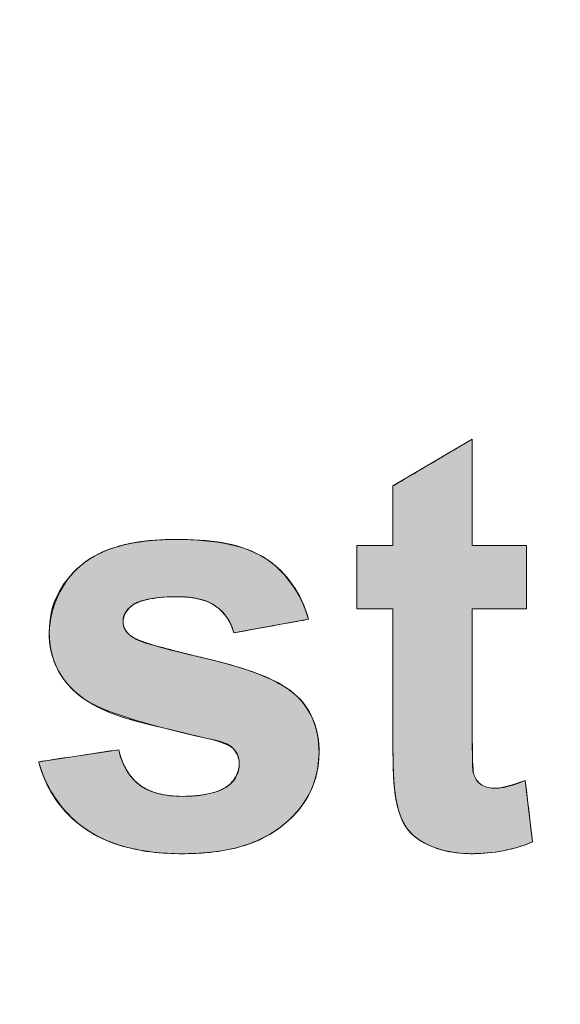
# Model space of a CAD drawing. Header units: millimetres. Extents: x 0 to 420, y 0 to 297.
# Tile 28 of 105: x 328.28 to 330.24, y 164.84 to 168.41. Entities that reach past the tile are written whole.
import ezdxf

# ---------------------------------------------------------------- set-up
doc = ezdxf.new("R2010")
doc.units = ezdxf.units.MM
doc.layers.get('0').update_dxf_attribs({"linetype": 'CONTINUOUS', "lineweight": 13})

msp = doc.modelspace()

# ---------------------------------------------------------------- hatches: boundary and pattern name
at = {"ltscale": 5}
h = msp.add_hatch(color=18, dxfattribs=at)
edge = h.paths.add_edge_path()
edge.add_spline(control_points=[(342.445, 127.2146), (342.3024, 130.4491), (340.9165, 139.5686), (330.1599, 144.4306)], knot_values=[2.186625, 2.186625, 2.186625, 2.186625, 3, 3, 3, 3], degree=3, periodic=0)
edge.add_spline(control_points=[(330.1599, 144.4306), (315.6977, 150.9673), (313.2829, 163.0902), (312.945, 168.4093)], knot_values=[3, 3, 3, 3, 3.765835, 3.765835, 3.765835, 3.765835], degree=3, periodic=0)
edge.add_line((312.945, 168.4093), (312.945, 91.05))
edge.add_arc((313.945, 91.05), 1, 180, 270)
edge.add_line((313.945, 90.05), (341.445, 90.05))
edge.add_arc((341.445, 91.05), 1, 270, 360)
edge.add_line((342.445, 91.05), (342.445, 127.2146))
h.paths.add_polyline_path([(338.7213, 120.9234), (338.7213, 118.55), (339.465, 118.55, -0.414214), (339.965, 118.05), (339.965, 108.55, -0.414214), (339.465, 108.05), (317.425, 108.05, -0.414214), (316.925, 108.55), (316.925, 118.05, -0.414214), (317.425, 118.55), (318.0813, 118.55), (318.0813, 120.9234)], flags=16)
h = msp.add_hatch(color=7)
edge = h.paths.add_edge_path()
edge.add_spline(control_points=[(329.9159, 166.504), (329.9159, 166.504), (330.1123, 166.504), (330.1123, 166.504)], knot_values=[20, 20, 20, 20, 21, 21, 21, 21], degree=3, periodic=0)
edge.add_spline(control_points=[(330.1123, 166.504), (330.1123, 166.504), (330.1123, 166.2749), (330.1123, 166.2749)], knot_values=[0, 0, 0, 0, 1, 1, 1, 1], degree=3, periodic=0)
edge.add_spline(control_points=[(330.1123, 166.2749), (330.1123, 166.2749), (329.9159, 166.2749), (329.9159, 166.2749)], knot_values=[1, 1, 1, 1, 2, 2, 2, 2], degree=3, periodic=0)
edge.add_spline(control_points=[(329.9159, 166.2749), (329.9159, 166.2749), (329.9159, 165.8324), (329.9159, 165.8324)], knot_values=[2, 2, 2, 2, 3, 3, 3, 3], degree=3, periodic=0)
edge.add_spline(control_points=[(329.9159, 165.8324), (329.9159, 165.7423), (329.9176, 165.6905), (329.9213, 165.6756)], knot_values=[3, 3, 3, 3, 4, 4, 4, 4], degree=3, periodic=0)
edge.add_spline(control_points=[(329.9213, 165.6756), (329.9246, 165.6609), (329.934, 165.6491), (329.9462, 165.6387)], knot_values=[4, 4, 4, 4, 5, 5, 5, 5], degree=3, periodic=0)
edge.add_spline(control_points=[(329.9462, 165.6387), (329.9596, 165.6292), (329.9759, 165.6244), (329.9944, 165.6244), (330.0211, 165.6244), (330.0583, 165.634), (330.1083, 165.652)], knot_values=[5, 5, 5, 5, 6, 6, 6, 7, 7, 7, 7], degree=3, periodic=0)
edge.add_spline(control_points=[(330.1083, 165.652), (330.1083, 165.652), (330.1344, 165.4295), (330.1344, 165.4295)], knot_values=[7, 7, 7, 7, 8, 8, 8, 8], degree=3, periodic=0)
edge.add_spline(control_points=[(330.1344, 165.4295), (330.0675, 165.4012), (329.9922, 165.387), (329.9091, 165.387), (329.8573, 165.387), (329.8106, 165.3959), (329.7691, 165.413)], knot_values=[8, 8, 8, 8, 9, 9, 9, 10, 10, 10, 10], degree=3, periodic=0)
edge.add_spline(control_points=[(329.7691, 165.413), (329.728, 165.4308), (329.6978, 165.4534), (329.678, 165.481)], knot_values=[10, 10, 10, 10, 11, 11, 11, 11], degree=3, periodic=0)
edge.add_spline(control_points=[(329.678, 165.481), (329.6587, 165.5091), (329.6458, 165.5463), (329.638, 165.5938)], knot_values=[11, 11, 11, 11, 12, 12, 12, 12], degree=3, periodic=0)
edge.add_spline(control_points=[(329.638, 165.5938), (329.6315, 165.6275), (329.6287, 165.6953), (329.6287, 165.7975)], knot_values=[12, 12, 12, 12, 13, 13, 13, 13], degree=3, periodic=0)
edge.add_spline(control_points=[(329.6287, 165.7975), (329.6287, 165.7975), (329.6287, 166.2749), (329.6287, 166.2749)], knot_values=[13, 13, 13, 13, 14, 14, 14, 14], degree=3, periodic=0)
edge.add_spline(control_points=[(329.6287, 166.2749), (329.6287, 166.2749), (329.4981, 166.2749), (329.4981, 166.2749)], knot_values=[14, 14, 14, 14, 15, 15, 15, 15], degree=3, periodic=0)
edge.add_spline(control_points=[(329.4981, 166.2749), (329.4981, 166.2749), (329.4981, 166.504), (329.4981, 166.504)], knot_values=[15, 15, 15, 15, 16, 16, 16, 16], degree=3, periodic=0)
edge.add_spline(control_points=[(329.4981, 166.504), (329.4981, 166.504), (329.6287, 166.504), (329.6287, 166.504)], knot_values=[16, 16, 16, 16, 17, 17, 17, 17], degree=3, periodic=0)
edge.add_spline(control_points=[(329.6287, 166.504), (329.6287, 166.504), (329.6287, 166.7197), (329.6287, 166.7197)], knot_values=[17, 17, 17, 17, 18, 18, 18, 18], degree=3, periodic=0)
edge.add_spline(control_points=[(329.6287, 166.7197), (329.6287, 166.7197), (329.9159, 166.8893), (329.9159, 166.8893)], knot_values=[18, 18, 18, 18, 19, 19, 19, 19], degree=3, periodic=0)
edge.add_spline(control_points=[(329.9159, 166.8893), (329.9159, 166.8893), (329.9159, 166.504), (329.9159, 166.504)], knot_values=[19, 19, 19, 19, 20, 20, 20, 20], degree=3, periodic=0)
edge = h.paths.add_edge_path()
edge.add_spline(control_points=[(328.5146, 165.4767), (328.4282, 165.5365), (328.3712, 165.6174), (328.345, 165.7201)], knot_values=[25, 25, 25, 25, 26, 26, 26, 26], degree=3, periodic=0)
edge.add_spline(control_points=[(328.345, 165.7201), (328.345, 165.7201), (328.6347, 165.7638), (328.6347, 165.7638)], knot_values=[0, 0, 0, 0, 1, 1, 1, 1], degree=3, periodic=0)
edge.add_spline(control_points=[(328.6347, 165.7638), (328.6467, 165.709), (328.6721, 165.6661), (328.7088, 165.6373)], knot_values=[1, 1, 1, 1, 2, 2, 2, 2], degree=3, periodic=0)
edge.add_spline(control_points=[(328.7088, 165.6373), (328.7461, 165.6089), (328.7987, 165.5948), (328.8659, 165.5948), (328.9408, 165.5948), (328.9965, 165.6078), (329.0338, 165.6355)], knot_values=[2, 2, 2, 2, 3, 3, 3, 4, 4, 4, 4], degree=3, periodic=0)
edge.add_spline(control_points=[(329.0338, 165.6355), (329.0589, 165.6545), (329.0717, 165.6802), (329.0717, 165.7129), (329.0717, 165.7344), (329.0646, 165.7527), (329.0511, 165.7666)], knot_values=[4, 4, 4, 4, 5, 5, 5, 6, 6, 6, 6], degree=3, periodic=0)
edge.add_spline(control_points=[(329.0511, 165.7666), (329.0368, 165.7807), (329.0046, 165.7932), (328.9551, 165.805)], knot_values=[6, 6, 6, 6, 7, 7, 7, 7], degree=3, periodic=0)
edge.add_spline(control_points=[(328.9551, 165.805), (328.7223, 165.8567), (328.5748, 165.9032), (328.5126, 165.9457)], knot_values=[7, 7, 7, 7, 8, 8, 8, 8], degree=3, periodic=0)
edge.add_spline(control_points=[(328.5126, 165.9457), (328.4264, 166.0045), (328.3832, 166.0863), (328.3832, 166.1908), (328.3832, 166.2855), (328.4211, 166.3654), (328.495, 166.4294)], knot_values=[8, 8, 8, 8, 9, 9, 9, 10, 10, 10, 10], degree=3, periodic=0)
edge.add_spline(control_points=[(328.495, 166.4294), (328.5693, 166.4939), (328.6843, 166.5258), (328.8414, 166.5258), (328.9905, 166.5258), (329.101, 166.5017), (329.1732, 166.4526)], knot_values=[10, 10, 10, 10, 11, 11, 11, 12, 12, 12, 12], degree=3, periodic=0)
edge.add_spline(control_points=[(329.1732, 166.4526), (329.2457, 166.4036), (329.296, 166.3317), (329.3228, 166.2365)], knot_values=[12, 12, 12, 12, 13, 13, 13, 13], degree=3, periodic=0)
edge.add_spline(control_points=[(329.3228, 166.2365), (329.3228, 166.2365), (329.0523, 166.1873), (329.0523, 166.1873)], knot_values=[13, 13, 13, 13, 14, 14, 14, 14], degree=3, periodic=0)
edge.add_spline(control_points=[(329.0523, 166.1873), (329.0403, 166.2298), (329.0187, 166.2619), (328.986, 166.2845)], knot_values=[14, 14, 14, 14, 15, 15, 15, 15], degree=3, periodic=0)
edge.add_spline(control_points=[(328.986, 166.2845), (328.9538, 166.3068), (328.9072, 166.3182), (328.8468, 166.3182), (328.7713, 166.3182), (328.7162, 166.3078), (328.6836, 166.2865)], knot_values=[15, 15, 15, 15, 16, 16, 16, 17, 17, 17, 17], degree=3, periodic=0)
edge.add_spline(control_points=[(328.6836, 166.2865), (328.6617, 166.2715), (328.6505, 166.2514), (328.6505, 166.2278), (328.6505, 166.2072), (328.6605, 166.1898), (328.6794, 166.1757)], knot_values=[17, 17, 17, 17, 18, 18, 18, 19, 19, 19, 19], degree=3, periodic=0)
edge.add_spline(control_points=[(328.6794, 166.1757), (328.7052, 166.1564), (328.7952, 166.1295), (328.9489, 166.0949)], knot_values=[19, 19, 19, 19, 20, 20, 20, 20], degree=3, periodic=0)
edge.add_spline(control_points=[(328.9489, 166.0949), (329.1025, 166.0597), (329.2103, 166.0172), (329.2709, 165.9667)], knot_values=[20, 20, 20, 20, 21, 21, 21, 21], degree=3, periodic=0)
edge.add_spline(control_points=[(329.2709, 165.9667), (329.3313, 165.915), (329.3608, 165.8435), (329.3608, 165.7522), (329.3608, 165.652), (329.3195, 165.5666), (329.2359, 165.4946)], knot_values=[21, 21, 21, 21, 22, 22, 22, 23, 23, 23, 23], degree=3, periodic=0)
edge.add_spline(control_points=[(329.2359, 165.4946), (329.1528, 165.4227), (329.0295, 165.387), (328.8659, 165.387), (328.7178, 165.387), (328.6012, 165.4164), (328.5146, 165.4767)], knot_values=[23, 23, 23, 23, 24, 24, 24, 25, 25, 25, 25], degree=3, periodic=0)
edge = h.paths.add_edge_path()
edge.add_spline(control_points=[(328.1502, 165.4139), (328.1502, 165.4139), (327.8829, 165.4139), (327.8829, 165.4139)], knot_values=[18, 18, 18, 18, 19, 19, 19, 19], degree=3, periodic=0)
edge.add_spline(control_points=[(327.8829, 165.4139), (327.8829, 165.4139), (327.8829, 165.5772), (327.8829, 165.5772)], knot_values=[0, 0, 0, 0, 1, 1, 1, 1], degree=3, periodic=0)
edge.add_spline(control_points=[(327.8829, 165.5772), (327.843, 165.519), (327.7919, 165.473), (327.7271, 165.4385)], knot_values=[1, 1, 1, 1, 2, 2, 2, 2], degree=3, periodic=0)
edge.add_spline(control_points=[(327.7271, 165.4385), (327.6624, 165.4041), (327.5946, 165.387), (327.5225, 165.387), (327.4498, 165.387), (327.3845, 165.4031), (327.3265, 165.4355)], knot_values=[2, 2, 2, 2, 3, 3, 3, 4, 4, 4, 4], degree=3, periodic=0)
edge.add_spline(control_points=[(327.3265, 165.4355), (327.2686, 165.4677), (327.2268, 165.5131), (327.2005, 165.5712)], knot_values=[4, 4, 4, 4, 5, 5, 5, 5], degree=3, periodic=0)
edge.add_spline(control_points=[(327.2005, 165.5712), (327.1753, 165.6292), (327.1618, 165.7101), (327.1618, 165.8123)], knot_values=[5, 5, 5, 5, 6, 6, 6, 6], degree=3, periodic=0)
edge.add_spline(control_points=[(327.1618, 165.8123), (327.1618, 165.8123), (327.1618, 166.504), (327.1618, 166.504)], knot_values=[6, 6, 6, 6, 7, 7, 7, 7], degree=3, periodic=0)
edge.add_spline(control_points=[(327.1618, 166.504), (327.1618, 166.504), (327.4486, 166.504), (327.4486, 166.504)], knot_values=[7, 7, 7, 7, 8, 8, 8, 8], degree=3, periodic=0)
edge.add_spline(control_points=[(327.4486, 166.504), (327.4486, 166.504), (327.4486, 166.0024), (327.4486, 166.0024)], knot_values=[8, 8, 8, 8, 9, 9, 9, 9], degree=3, periodic=0)
edge.add_spline(control_points=[(327.4486, 166.0024), (327.4486, 165.849), (327.4537, 165.7556), (327.4644, 165.7203)], knot_values=[9, 9, 9, 9, 10, 10, 10, 10], degree=3, periodic=0)
edge.add_spline(control_points=[(327.4644, 165.7203), (327.4757, 165.6862), (327.4948, 165.6583), (327.5225, 165.6387)], knot_values=[10, 10, 10, 10, 11, 11, 11, 11], degree=3, periodic=0)
edge.add_spline(control_points=[(327.5225, 165.6387), (327.5509, 165.6182), (327.5862, 165.6078), (327.63, 165.6078), (327.6787, 165.6078), (327.7236, 165.6219), (327.7621, 165.6491)], knot_values=[11, 11, 11, 11, 12, 12, 12, 13, 13, 13, 13], degree=3, periodic=0)
edge.add_spline(control_points=[(327.7621, 165.6491), (327.8007, 165.6756), (327.8284, 165.7093), (327.842, 165.7497)], knot_values=[13, 13, 13, 13, 14, 14, 14, 14], degree=3, periodic=0)
edge.add_spline(control_points=[(327.842, 165.7497), (327.8565, 165.7895), (327.8638, 165.8874), (327.8638, 166.0441)], knot_values=[14, 14, 14, 14, 15, 15, 15, 15], degree=3, periodic=0)
edge.add_spline(control_points=[(327.8638, 166.0441), (327.8638, 166.0441), (327.8638, 166.504), (327.8638, 166.504)], knot_values=[15, 15, 15, 15, 16, 16, 16, 16], degree=3, periodic=0)
edge.add_spline(control_points=[(327.8638, 166.504), (327.8638, 166.504), (328.1502, 166.504), (328.1502, 166.504)], knot_values=[16, 16, 16, 16, 17, 17, 17, 17], degree=3, periodic=0)
edge.add_spline(control_points=[(328.1502, 166.504), (328.1502, 166.504), (328.1502, 165.4139), (328.1502, 165.4139)], knot_values=[17, 17, 17, 17, 18, 18, 18, 18], degree=3, periodic=0)
h.paths.add_polyline_path([(326.8627, 166.6489), (326.5761, 166.6489), (326.5761, 166.9164), (326.8627, 166.9164)])
edge = h.paths.add_edge_path()
edge.add_spline(control_points=[(326.5761, 166.504), (326.5761, 166.504), (326.8627, 166.504), (326.8627, 166.504)], knot_values=[13, 13, 13, 13, 14, 14, 14, 14], degree=3, periodic=0)
edge.add_spline(control_points=[(326.8627, 166.504), (326.8627, 166.504), (326.8627, 165.4481), (326.8627, 165.4481)], knot_values=[0, 0, 0, 0, 1, 1, 1, 1], degree=3, periodic=0)
edge.add_spline(control_points=[(326.8627, 165.4481), (326.8627, 165.3094), (326.8541, 165.2108), (326.8363, 165.154)], knot_values=[1, 1, 1, 1, 2, 2, 2, 2], degree=3, periodic=0)
edge.add_spline(control_points=[(326.8363, 165.154), (326.8184, 165.0969), (326.7835, 165.0523), (326.7318, 165.0196)], knot_values=[2, 2, 2, 2, 3, 3, 3, 3], degree=3, periodic=0)
edge.add_spline(control_points=[(326.7318, 165.0196), (326.6806, 164.9877), (326.6148, 164.9717), (326.5354, 164.9717), (326.5068, 164.9717), (326.4761, 164.9742), (326.4427, 164.9802)], knot_values=[3, 3, 3, 3, 4, 4, 4, 5, 5, 5, 5], degree=3, periodic=0)
edge.add_spline(control_points=[(326.4427, 164.9802), (326.41, 164.985), (326.3744, 164.9922), (326.3357, 165.0021)], knot_values=[5, 5, 5, 5, 6, 6, 6, 6], degree=3, periodic=0)
edge.add_spline(control_points=[(326.3357, 165.0021), (326.3357, 165.0021), (326.3867, 165.2487), (326.3867, 165.2487)], knot_values=[6, 6, 6, 6, 7, 7, 7, 7], degree=3, periodic=0)
edge.add_spline(control_points=[(326.3867, 165.2487), (326.4, 165.2464), (326.4126, 165.2442), (326.4254, 165.2417)], knot_values=[7, 7, 7, 7, 8, 8, 8, 8], degree=3, periodic=0)
edge.add_spline(control_points=[(326.4254, 165.2417), (326.4369, 165.2402), (326.4479, 165.2394), (326.4578, 165.2394), (326.4869, 165.2394), (326.5115, 165.2464), (326.5298, 165.2584)], knot_values=[8, 8, 8, 8, 9, 9, 9, 10, 10, 10, 10], degree=3, periodic=0)
edge.add_spline(control_points=[(326.5298, 165.2584), (326.5487, 165.271), (326.5612, 165.2859), (326.567, 165.3039)], knot_values=[10, 10, 10, 10, 11, 11, 11, 11], degree=3, periodic=0)
edge.add_spline(control_points=[(326.567, 165.3039), (326.5731, 165.322), (326.5761, 165.3752), (326.5761, 165.4642)], knot_values=[11, 11, 11, 11, 12, 12, 12, 12], degree=3, periodic=0)
edge.add_spline(control_points=[(326.5761, 165.4642), (326.5761, 165.4642), (326.5761, 166.504), (326.5761, 166.504)], knot_values=[12, 12, 12, 12, 13, 13, 13, 13], degree=3, periodic=0)
edge = h.paths.add_edge_path(flags=16)
edge.add_spline(control_points=[(325.6022, 166.2229), (325.5561, 166.1682), (325.5327, 166.0869), (325.5327, 165.9791)], knot_values=[7, 7, 7, 7, 8, 8, 8, 8], degree=3, periodic=0)
edge.add_spline(control_points=[(325.5327, 165.9791), (325.5327, 165.863), (325.5488, 165.7789), (325.5809, 165.7267)], knot_values=[0, 0, 0, 0, 1, 1, 1, 1], degree=3, periodic=0)
edge.add_spline(control_points=[(325.5809, 165.7267), (325.6277, 165.651), (325.6925, 165.6134), (325.7761, 165.6134), (325.8432, 165.6134), (325.8999, 165.642), (325.9462, 165.6982)], knot_values=[1, 1, 1, 1, 2, 2, 2, 3, 3, 3, 3], degree=3, periodic=0)
edge.add_spline(control_points=[(325.9462, 165.6982), (325.9931, 165.7546), (326.0164, 165.8395), (326.0164, 165.9517), (326.0164, 166.0766), (325.9938, 166.1667), (325.9486, 166.2215)], knot_values=[3, 3, 3, 3, 4, 4, 4, 5, 5, 5, 5], degree=3, periodic=0)
edge.add_spline(control_points=[(325.9486, 166.2215), (325.9031, 166.2765), (325.8451, 166.3048), (325.7743, 166.3048), (325.706, 166.3048), (325.648, 166.2772), (325.6022, 166.2229)], knot_values=[5, 5, 5, 5, 6, 6, 6, 7, 7, 7, 7], degree=3, periodic=0)
edge = h.paths.add_edge_path()
edge.add_spline(control_points=[(326.2977, 166.9164), (326.2977, 166.9164), (326.2977, 165.4139), (326.2977, 165.4139)], knot_values=[11, 11, 11, 11, 12, 12, 12, 12], degree=3, periodic=0)
edge.add_spline(control_points=[(326.2977, 165.4139), (326.2977, 165.4139), (326.03, 165.4139), (326.03, 165.4139)], knot_values=[0, 0, 0, 0, 1, 1, 1, 1], degree=3, periodic=0)
edge.add_spline(control_points=[(326.03, 165.4139), (326.03, 165.4139), (326.03, 165.5744), (326.03, 165.5744)], knot_values=[1, 1, 1, 1, 2, 2, 2, 2], degree=3, periodic=0)
edge.add_spline(control_points=[(326.03, 165.5744), (325.985, 165.5119), (325.933, 165.4652), (325.8733, 165.434)], knot_values=[2, 2, 2, 2, 3, 3, 3, 3], degree=3, periodic=0)
edge.add_spline(control_points=[(325.8733, 165.434), (325.813, 165.4026), (325.7522, 165.387), (325.6909, 165.387), (325.5664, 165.387), (325.4596, 165.4375), (325.3707, 165.538)], knot_values=[3, 3, 3, 3, 4, 4, 4, 5, 5, 5, 5], degree=3, periodic=0)
edge.add_spline(control_points=[(325.3707, 165.538), (325.2818, 165.639), (325.2376, 165.7799), (325.2376, 165.9605), (325.2376, 166.1451), (325.2808, 166.2855), (325.3677, 166.3819)], knot_values=[5, 5, 5, 5, 6, 6, 6, 7, 7, 7, 7], degree=3, periodic=0)
edge.add_spline(control_points=[(325.3677, 166.3819), (325.4541, 166.4776), (325.5634, 166.5258), (325.696, 166.5258), (325.8173, 166.5258), (325.9225, 166.4754), (326.0109, 166.3744)], knot_values=[7, 7, 7, 7, 8, 8, 8, 9, 9, 9, 9], degree=3, periodic=0)
edge.add_spline(control_points=[(326.0109, 166.3744), (326.0109, 166.3744), (326.0109, 166.9164), (326.0109, 166.9164)], knot_values=[9, 9, 9, 9, 10, 10, 10, 10], degree=3, periodic=0)
edge.add_spline(control_points=[(326.0109, 166.9164), (326.0109, 166.9164), (326.2977, 166.9164), (326.2977, 166.9164)], knot_values=[10, 10, 10, 10, 11, 11, 11, 11], degree=3, periodic=0)
h.paths.add_polyline_path([(324.1757, 166.0095), (324.5868, 166.0095), (324.377, 166.5668)], flags=16)
h.paths.add_polyline_path([(324.5375, 166.9164), (325.1432, 165.4139), (324.8168, 165.4139), (324.6863, 165.7558), (324.0834, 165.7558), (323.9607, 165.4139), (323.6356, 165.4139), (324.2131, 166.9164)])

# ---------------------------------------------------------------- linework, layer by layer
at = {"color": 7, "linetype": 'Continuous'}
for p, q in [((329.9159, 166.8893), (329.6287, 166.7197)), ((329.9159, 166.504), (329.9159, 166.8893)), ((329.6287, 166.7197), (329.6287, 166.504)), ((329.4981, 166.504), (329.4981, 166.2749)), ((329.6287, 166.504), (329.4981, 166.504)), ((330.1123, 166.504), (329.9159, 166.504)), ((330.1123, 166.2749), (330.1123, 166.504)), ((329.4981, 166.2749), (329.6287, 166.2749)), ((329.6287, 166.2749), (329.6287, 165.7975)), ((329.9159, 165.8324), (329.9159, 166.2749)), ((329.9159, 166.2749), (330.1123, 166.2749)), ((329.0523, 166.1873), (329.3228, 166.2365)), ((328.6347, 165.7638), (328.345, 165.7201)), ((330.1344, 165.4295), (330.1083, 165.652))]:
    msp.add_line(p, q, dxfattribs=at)
at = {"color": 254}
msp.add_open_spline([(330.1599, 144.4306), (315.6977, 150.9673), (313.2829, 163.0902), (312.945, 168.4093)], degree=3, dxfattribs=at)
at = {"color": 7, "linetype": 'Continuous', "lineweight": 0}
for points, knots in [([(329.6287, 166.7197, 45.029), (329.6436, 166.7285, 45.029), (329.7394, 166.785, 45.029), (329.8351, 166.8416, 45.029), (329.9159, 166.8893, 45.029)], [0, 0, 0, 0, 0.0521288, 0.3336244, 0.3336244, 0.3336244, 0.3336244]), ([(329.9159, 166.8893, 45.029), (329.9159, 166.8692, 45.029), (329.9159, 166.7408, 45.029), (329.9159, 166.6124, 45.029), (329.9159, 166.504, 45.029)], [0, 0, 0, 0, 0.0602039, 0.385305, 0.385305, 0.385305, 0.385305]), ([(329.6287, 166.504, 45.029), (329.6287, 166.5152, 45.029), (329.6287, 166.5871, 45.029), (329.6287, 166.659, 45.029), (329.6287, 166.7197, 45.029)], [0, 0, 0, 0, 0.0336976, 0.2156645, 0.2156645, 0.2156645, 0.2156645]), ([(328.5126, 165.9457), (328.4732, 165.9726), (328.4035, 166.045), (328.3621, 166.2311), (328.4868, 166.4956), (328.7216, 166.5258), (328.8414, 166.5258)], [0, 0, 0, 0, 0.1432793, 0.2866542, 0.5501508, 0.9097304, 0.9097304, 0.9097304, 0.9097304]), ([(328.8414, 166.5258), (328.9547, 166.5258), (329.1497, 166.5114), (329.2672, 166.3645), (329.2952, 166.308)], [0, 0, 0, 0, 0.3397626, 0.5289449, 0.5289449, 0.5289449, 0.5289449]), ([(329.4981, 166.504, 45.029), (329.5049, 166.504, 45.029), (329.5484, 166.504, 45.029), (329.5919, 166.504, 45.029), (329.6287, 166.504, 45.029)], [0, 0, 0, 0, 0.0204055, 0.130595, 0.130595, 0.130595, 0.130595]), ([(329.4981, 166.2749, 45.029), (329.4981, 166.2868, 45.029), (329.4981, 166.3632, 45.029), (329.4981, 166.4395, 45.029), (329.4981, 166.504, 45.029)], [0, 0, 0, 0, 0.0358004, 0.2291227, 0.2291227, 0.2291227, 0.2291227]), ([(329.9159, 166.504, 45.029), (329.9262, 166.504, 45.029), (329.9916, 166.504, 45.029), (330.0571, 166.504, 45.029), (330.1123, 166.504, 45.029)], [0, 0, 0, 0, 0.0306861, 0.1963909, 0.1963909, 0.1963909, 0.1963909]), ([(330.1123, 166.504, 45.029), (330.1123, 166.4921, 45.029), (330.1123, 166.4157, 45.029), (330.1123, 166.3393, 45.029), (330.1123, 166.2749, 45.029)], [0, 0, 0, 0, 0.0358004, 0.2291227, 0.2291227, 0.2291227, 0.2291227]), ([(329.1488, 166.4677, 45.029), (329.1572, 166.4631, 45.029), (329.1973, 166.4383, 45.029), (329.2315, 166.4043, 45.029), (329.2542, 166.3745, 45.029)], [0, 0, 0, 0, 0.0287031, 0.1412274, 0.1412274, 0.1412274, 0.1412274]), ([(329.0523, 166.1873), (329.0417, 166.2251), (329.0057, 166.2823), (328.9222, 166.3145), (328.8407, 166.3204), (328.7599, 166.3144), (328.7045, 166.3011), (328.6863, 166.2885)], [0, 0, 0, 0, 0.1176542, 0.1818391, 0.2624994, 0.3604732, 0.4269837, 0.4269837, 0.4269837, 0.4269837]), ([(328.7934, 166.3161, 45.029), (328.7786, 166.3148, 45.029), (328.7591, 166.3122, 45.029), (328.7397, 166.3087, 45.029), (328.7351, 166.3077, 45.029)], [0, 0, 0, 0, 0.04464486, 0.05888654, 0.05888654, 0.05888654, 0.05888654]), ([(328.931, 166.3087, 45.029), (328.9297, 166.309, 45.029), (328.906, 166.315, 45.029), (328.8813, 166.3174, 45.029), (328.8583, 166.318, 45.029)], [0, 0, 0, 0, 0.00419519, 0.07336559, 0.07336559, 0.07336559, 0.07336559]), ([(328.6863, 166.2885), (328.6854, 166.2878), (328.6664, 166.274), (328.6468, 166.2444), (328.6514, 166.2157), (328.6533, 166.21)], [0, 0, 0, 0, 0.00333388, 0.07066312, 0.088761, 0.088761, 0.088761, 0.088761]), ([(328.6864, 166.2885, 45.029), (328.6855, 166.2879, 45.029), (328.6726, 166.2786, 45.029), (328.6618, 166.2655, 45.029), (328.6559, 166.252, 45.029)], [0, 0, 0, 0, 0.00350199, 0.04769923, 0.04769923, 0.04769923, 0.04769923]), ([(328.3849, 166.1506, 45.029), (328.3834, 166.1639, 45.029), (328.3816, 166.2059, 45.029), (328.3888, 166.248, 45.029), (328.397, 166.2753, 45.029)], [0, 0, 0, 0, 0.0402665, 0.1258715, 0.1258715, 0.1258715, 0.1258715]), ([(328.6559, 166.252, 45.029), (328.6526, 166.2444, 45.029), (328.6492, 166.2305, 45.029), (328.6513, 166.2165, 45.029), (328.6529, 166.2111, 45.029)], [0, 0, 0, 0, 0.0247727, 0.04172785, 0.04172785, 0.04172785, 0.04172785]), ([(329.6287, 166.2749, 45.029), (329.6219, 166.2749, 45.029), (329.5783, 166.2749, 45.029), (329.5348, 166.2749, 45.029), (329.4981, 166.2749, 45.029)], [0, 0, 0, 0, 0.0204055, 0.130595, 0.130595, 0.130595, 0.130595]), ([(329.6287, 165.7975, 45.029), (329.6287, 165.8224, 45.029), (329.6287, 165.9815, 45.029), (329.6287, 166.1406, 45.029), (329.6287, 166.2749, 45.029)], [0, 0, 0, 0, 0.0745864, 0.4773529, 0.4773529, 0.4773529, 0.4773529]), ([(329.9159, 166.2749, 45.029), (329.9159, 166.2518, 45.029), (329.9159, 166.1043, 45.029), (329.9159, 165.9568, 45.029), (329.9159, 165.8324, 45.029)], [0, 0, 0, 0, 0.0691345, 0.4424611, 0.4424611, 0.4424611, 0.4424611]), ([(330.1123, 166.2749, 45.029), (330.1021, 166.2749, 45.029), (330.0366, 166.2749, 45.029), (329.9712, 166.2749, 45.029), (329.9159, 166.2749, 45.029)], [0, 0, 0, 0, 0.0306861, 0.1963909, 0.1963909, 0.1963909, 0.1963909]), ([(328.6533, 166.21), (328.6545, 166.2063), (328.6603, 166.1928), (328.6936, 166.1594), (328.7383, 166.1483), (328.7705, 166.1399), (328.7727, 166.1393)], [0, 0, 0, 0, 0.0115811, 0.0435866, 0.1370188, 0.1437382, 0.1437382, 0.1437382, 0.1437382]), ([(328.4249, 166.0352, 45.029), (328.4216, 166.0404, 45.029), (328.4009, 166.0756, 45.029), (328.3888, 166.1161, 45.029), (328.3849, 166.1506, 45.029)], [0, 0, 0, 0, 0.01846, 0.1225175, 0.1225175, 0.1225175, 0.1225175]), ([(328.7218, 166.1538, 45.029), (328.7363, 166.1487, 45.029), (328.755, 166.1439, 45.029), (328.7737, 166.1391, 45.029), (328.7774, 166.1381, 45.029)], [0, 0, 0, 0, 0.04618994, 0.05774217, 0.05774217, 0.05774217, 0.05774217]), ([(329.0215, 166.0767), (329.0632, 166.0653), (329.1498, 166.0377), (329.27, 165.9819), (329.3489, 165.8748), (329.3689, 165.7457), (329.3395, 165.6052), (329.2368, 165.4804), (329.1058, 165.4148), (329.0034, 165.3957), (328.9581, 165.3911), (328.9466, 165.3902)], [0, 0, 0, 0, 0.129618, 0.273842, 0.388275, 0.51244, 0.655235, 0.80612, 0.980736, 1.082796, 1.117379, 1.117379, 1.117379, 1.117379]), ([(329.0961, 166.0541, 45.029), (329.1125, 166.0486, 45.029), (329.1562, 166.0328, 45.029), (329.1992, 166.0142, 45.029), (329.2246, 165.9995, 45.029)], [0, 0, 0, 0, 0.0517092, 0.1396849, 0.1396849, 0.1396849, 0.1396849]), ([(328.9551, 165.805, 45.029), (328.902, 165.8168, 45.029), (328.7975, 165.8432, 45.029), (328.6921, 165.8673, 45.029), (328.6414, 165.8842, 45.029)], [0, 0, 0, 0, 0.1630433, 0.32358, 0.32358, 0.32358, 0.32358]), ([(329.3179, 165.9127, 45.029), (329.3258, 165.9005, 45.029), (329.3466, 165.8621, 45.029), (329.3566, 165.8189, 45.029), (329.3593, 165.7901, 45.029)], [0, 0, 0, 0, 0.0435699, 0.1302829, 0.1302829, 0.1302829, 0.1302829]), ([(328.9551, 165.805), (328.902, 165.8168), (328.8478, 165.8305), (328.7934, 165.8435), (328.7918, 165.8439)], [0, 0, 0, 0, 0.1630433, 0.1678359, 0.1678359, 0.1678359, 0.1678359]), ([(329.9159, 165.8324), (329.9159, 165.7969), (329.9183, 165.7452), (329.9163, 165.6841), (329.9296, 165.6546), (329.9516, 165.6305), (330.0183, 165.6162), (330.0715, 165.6388), (330.1083, 165.652)], [0, 0, 0, 0, 0.1065939, 0.1570159, 0.1790138, 0.2021136, 0.2523715, 0.369641, 0.369641, 0.369641, 0.369641]), ([(329.0703, 165.7269), (329.0676, 165.7414), (329.0451, 165.7897), (328.9886, 165.797), (328.9551, 165.805)], [0, 0, 0, 0, 0.0440759, 0.147497, 0.147497, 0.147497, 0.147497]), ([(329.3593, 165.7901, 45.029), (329.3605, 165.7775, 45.029), (329.3623, 165.7294, 45.029), (329.3547, 165.6809, 45.029), (329.3435, 165.6473, 45.029)], [0, 0, 0, 0, 0.0379998, 0.1442235, 0.1442235, 0.1442235, 0.1442235]), ([(330.0122, 165.3945), (329.9782, 165.3889), (329.8961, 165.3829), (329.7757, 165.3999), (329.6835, 165.4609), (329.6505, 165.533), (329.6356, 165.5971), (329.629, 165.687), (329.6287, 165.755), (329.6287, 165.7975)], [0, 0, 0, 0, 0.1033645, 0.2458385, 0.3594531, 0.4142628, 0.4798727, 0.5563816, 0.6839221, 0.6839221, 0.6839221, 0.6839221]), ([(328.345, 165.7201, 45.029), (328.3601, 165.7224, 45.029), (328.4567, 165.7369, 45.029), (328.5532, 165.7515, 45.029), (328.6347, 165.7638, 45.029)], [0, 0, 0, 0, 0.0457882, 0.2930443, 0.2930443, 0.2930443, 0.2930443]), ([(329.0691, 165.7325, 45.029), (329.0659, 165.745, 45.029), (329.0591, 165.7585, 45.029), (329.0491, 165.7688, 45.029), (329.048, 165.7698, 45.029)], [0, 0, 0, 0, 0.03850992, 0.04296878, 0.04296878, 0.04296878, 0.04296878]), ([(328.6664, 165.685), (328.6777, 165.667), (328.7085, 165.6309), (328.7804, 165.5996), (328.8688, 165.5921), (328.9569, 165.5996), (329.0422, 165.6282), (329.0747, 165.689), (329.0712, 165.7223), (329.0703, 165.7269)], [0, 0, 0, 0, 0.0638574, 0.1383365, 0.2286837, 0.3272578, 0.4036336, 0.4898307, 0.5038921, 0.5038921, 0.5038921, 0.5038921]), ([(329.0628, 165.6731, 45.029), (329.0685, 165.6855, 45.029), (329.0735, 165.706, 45.029), (329.0707, 165.7262, 45.029), (329.0691, 165.7325, 45.029)], [0, 0, 0, 0, 0.04079053, 0.06056904, 0.06056904, 0.06056904, 0.06056904]), ([(329.9173, 165.7325, 45.029), (329.9173, 165.7303, 45.029), (329.9172, 165.7149, 45.029), (329.9167, 165.6994, 45.029), (329.9188, 165.6864, 45.029)], [0, 0, 0, 0, 0.00672093, 0.04618162, 0.04618162, 0.04618162, 0.04618162]), ([(328.6693, 165.6805, 45.029), (328.6801, 165.6642, 45.029), (328.6994, 165.6424, 45.029), (328.7234, 165.6272, 45.029), (328.7312, 165.623, 45.029)], [0, 0, 0, 0, 0.0585066, 0.08509584, 0.08509584, 0.08509584, 0.08509584]), ([(329.6375, 165.5966, 45.029), (329.6338, 165.6209, 45.029), (329.6315, 165.6524, 45.029), (329.6303, 165.6839, 45.029), (329.63, 165.6909, 45.029)], [0, 0, 0, 0, 0.07370486, 0.09460979, 0.09460979, 0.09460979, 0.09460979]), ([(329.9188, 165.6864, 45.029), (329.9194, 165.6827, 45.029), (329.9218, 165.6719, 45.029), (329.9276, 165.6591, 45.029), (329.9336, 165.6509, 45.029), (329.9355, 165.6488, 45.029)], [0, 0, 0, 0, 0.01110013, 0.03309804, 0.04155533, 0.04155533, 0.04155533, 0.04155533]), ([(329.3435, 165.6473, 45.029), (329.3396, 165.6356, 45.029), (329.3211, 165.589, 45.029), (329.2909, 165.5475, 45.029), (329.2644, 165.5207, 45.029)], [0, 0, 0, 0, 0.0372172, 0.150088, 0.150088, 0.150088, 0.150088]), ([(329.9355, 165.6488, 45.029), (329.9386, 165.645, 45.029), (329.9483, 165.6358, 45.029), (329.9608, 165.6303, 45.029), (329.9688, 165.6281, 45.029)], [0, 0, 0, 0, 0.01472659, 0.03971584, 0.03971584, 0.03971584, 0.03971584]), ([(330.1083, 165.652, 45.029), (330.1097, 165.6404, 45.029), (330.1184, 165.5662, 45.029), (330.1271, 165.4921, 45.029), (330.1344, 165.4295, 45.029)], [0, 0, 0, 0, 0.0350001, 0.2240007, 0.2240007, 0.2240007, 0.2240007]), ([(328.7312, 165.623, 45.029), (328.7454, 165.6154, 45.029), (328.7715, 165.6055, 45.029), (328.7985, 165.6002, 45.029), (328.8099, 165.5985, 45.029)], [0, 0, 0, 0, 0.04822677, 0.08267574, 0.08267574, 0.08267574, 0.08267574]), ([(329.9688, 165.6281, 45.029), (329.9771, 165.6258, 45.029), (329.9918, 165.6239, 45.029), (330.0064, 165.6243, 45.029), (330.0124, 165.6249, 45.029)], [0, 0, 0, 0, 0.02581773, 0.04389607, 0.04389607, 0.04389607, 0.04389607]), ([(329.6611, 165.5113, 45.029), (329.6584, 165.5175, 45.029), (329.648, 165.5442, 45.029), (329.6412, 165.5731, 45.029), (329.6377, 165.5957, 45.029), (329.6375, 165.5966, 45.029)], [0, 0, 0, 0, 0.02017352, 0.08578338, 0.08859295, 0.08859295, 0.08859295, 0.08859295]), ([(328.6893, 165.404), (328.6819, 165.4056), (328.6205, 165.4201), (328.5313, 165.457), (328.4661, 165.5148), (328.4453, 165.5374)], [0, 0, 0, 0, 0.0227125, 0.1895371, 0.2816689, 0.2816689, 0.2816689, 0.2816689]), ([(329.2644, 165.5207, 45.029), (329.2554, 165.5115, 45.029), (329.2146, 165.4743, 45.029), (329.1658, 165.446, 45.029), (329.1267, 165.4299, 45.029)], [0, 0, 0, 0, 0.0386733, 0.1656099, 0.1656099, 0.1656099, 0.1656099]), ([(329.7144, 165.4439, 45.029), (329.7006, 165.4544, 45.029), (329.6796, 165.4751, 45.029), (329.6658, 165.5008, 45.029), (329.6611, 165.5113, 45.029)], [0, 0, 0, 0, 0.05198723, 0.08673579, 0.08673579, 0.08673579, 0.08673579]), ([(329.7973, 165.4029, 45.029), (329.7877, 165.4058, 45.029), (329.7586, 165.4162, 45.029), (329.7311, 165.4312, 45.029), (329.7144, 165.4439, 45.029)], [0, 0, 0, 0, 0.03001382, 0.09275861, 0.09275861, 0.09275861, 0.09275861]), ([(328.9466, 165.3902), (328.9198, 165.388), (328.8549, 165.3856), (328.79, 165.3887), (328.7523, 165.3933)], [0, 0, 0, 0, 0.0808356, 0.1945266, 0.1945266, 0.1945266, 0.1945266]), ([(328.9472, 165.3902, 45.029), (328.9201, 165.388, 45.029), (328.8552, 165.3856, 45.029), (328.7901, 165.3887, 45.029), (328.7526, 165.3933, 45.029)], [0, 0, 0, 0, 0.0813835, 0.1948107, 0.1948107, 0.1948107, 0.1948107]), ([(330.0126, 165.3945, 45.029), (329.9785, 165.3889, 45.029), (329.9398, 165.3861, 45.029), (329.9013, 165.3871, 45.029), (329.8974, 165.3873, 45.029)], [0, 0, 0, 0, 0.1037198, 0.115498, 0.115498, 0.115498, 0.115498])]:
    msp.add_open_spline(points, degree=3, knots=knots, dxfattribs=at)
at = {"color": 7}
for points in [[(329.6287, 166.7197), (329.6287, 166.7197), (329.9159, 166.8893), (329.9159, 166.8893)], [(329.9159, 166.8893), (329.9159, 166.8893), (329.9159, 166.504), (329.9159, 166.504)], [(329.6287, 166.504), (329.6287, 166.504), (329.6287, 166.7197), (329.6287, 166.7197)], [(329.4981, 166.2749), (329.4981, 166.2749), (329.4981, 166.504), (329.4981, 166.504)], [(329.4981, 166.504), (329.4981, 166.504), (329.6287, 166.504), (329.6287, 166.504)], [(329.9159, 166.504), (329.9159, 166.504), (330.1123, 166.504), (330.1123, 166.504)], [(330.1123, 166.504), (330.1123, 166.504), (330.1123, 166.2749), (330.1123, 166.2749)], [(329.1732, 166.4526), (329.2457, 166.4036), (329.296, 166.3317), (329.3228, 166.2365)], [(329.0523, 166.1873), (329.0403, 166.2298), (329.0187, 166.2619), (328.986, 166.2845)], [(329.6287, 166.2749), (329.6287, 166.2749), (329.4981, 166.2749), (329.4981, 166.2749)], [(329.6287, 165.7975), (329.6287, 165.7975), (329.6287, 166.2749), (329.6287, 166.2749)], [(330.1123, 166.2749), (330.1123, 166.2749), (329.9159, 166.2749), (329.9159, 166.2749)], [(329.9159, 166.2749), (329.9159, 166.2749), (329.9159, 165.8324), (329.9159, 165.8324)], [(329.3228, 166.2365), (329.3228, 166.2365), (329.0523, 166.1873), (329.0523, 166.1873)], [(328.6794, 166.1757), (328.7052, 166.1564), (328.7952, 166.1295), (328.9489, 166.0949)], [(328.9489, 166.0949), (329.1025, 166.0597), (329.2103, 166.0172), (329.2709, 165.9667)], [(328.9551, 165.805), (328.7223, 165.8567), (328.5748, 165.9032), (328.5126, 165.9457)], [(329.9159, 165.8324), (329.9159, 165.7423), (329.9176, 165.6905), (329.9213, 165.6756)], [(329.0511, 165.7666), (329.0368, 165.7807), (329.0046, 165.7932), (328.9551, 165.805)], [(329.638, 165.5938), (329.6315, 165.6275), (329.6287, 165.6953), (329.6287, 165.7975)], [(328.345, 165.7201), (328.345, 165.7201), (328.6347, 165.7638), (328.6347, 165.7638)], [(328.6347, 165.7638), (328.6467, 165.709), (328.6721, 165.6661), (328.7088, 165.6373)], [(328.5146, 165.4767), (328.4282, 165.5365), (328.3712, 165.6174), (328.345, 165.7201)], [(329.9213, 165.6756), (329.9246, 165.6609), (329.934, 165.6491), (329.9462, 165.6387)], [(330.1083, 165.652), (330.1083, 165.652), (330.1344, 165.4295), (330.1344, 165.4295)], [(329.678, 165.481), (329.6587, 165.5091), (329.6458, 165.5463), (329.638, 165.5938)], [(329.7691, 165.413), (329.728, 165.4308), (329.6978, 165.4534), (329.678, 165.481)]]:
    msp.add_open_spline(points, degree=3, dxfattribs=at)
for points, knots in [([(328.495, 166.4294), (328.5693, 166.4939), (328.6843, 166.5258), (328.8414, 166.5258), (328.9905, 166.5258), (329.101, 166.5017), (329.1732, 166.4526)], [10, 10, 10, 10, 11, 11, 11, 12, 12, 12, 12]), ([(328.5126, 165.9457), (328.4264, 166.0045), (328.3832, 166.0863), (328.3832, 166.1908), (328.3832, 166.2855), (328.4211, 166.3654), (328.495, 166.4294)], [8, 8, 8, 8, 9, 9, 9, 10, 10, 10, 10]), ([(328.986, 166.2845), (328.9538, 166.3068), (328.9072, 166.3182), (328.8468, 166.3182), (328.7713, 166.3182), (328.7162, 166.3078), (328.6836, 166.2865)], [15, 15, 15, 15, 16, 16, 16, 17, 17, 17, 17]), ([(328.6836, 166.2865), (328.6617, 166.2715), (328.6505, 166.2514), (328.6505, 166.2278), (328.6505, 166.2072), (328.6605, 166.1898), (328.6794, 166.1757)], [17, 17, 17, 17, 18, 18, 18, 19, 19, 19, 19]), ([(329.2709, 165.9667), (329.3313, 165.915), (329.3608, 165.8435), (329.3608, 165.7522), (329.3608, 165.652), (329.3195, 165.5666), (329.2359, 165.4946)], [21, 21, 21, 21, 22, 22, 22, 23, 23, 23, 23]), ([(329.0338, 165.6355), (329.0589, 165.6545), (329.0717, 165.6802), (329.0717, 165.7129), (329.0717, 165.7344), (329.0646, 165.7527), (329.0511, 165.7666)], [4, 4, 4, 4, 5, 5, 5, 6, 6, 6, 6]), ([(328.7088, 165.6373), (328.7461, 165.6089), (328.7987, 165.5948), (328.8659, 165.5948), (328.9408, 165.5948), (328.9965, 165.6078), (329.0338, 165.6355)], [2, 2, 2, 2, 3, 3, 3, 4, 4, 4, 4]), ([(329.9462, 165.6387), (329.9596, 165.6292), (329.9759, 165.6244), (329.9944, 165.6244), (330.0211, 165.6244), (330.0583, 165.634), (330.1083, 165.652)], [5, 5, 5, 5, 6, 6, 6, 7, 7, 7, 7]), ([(329.2359, 165.4946), (329.1528, 165.4227), (329.0295, 165.387), (328.8659, 165.387), (328.7178, 165.387), (328.6012, 165.4164), (328.5146, 165.4767)], [23, 23, 23, 23, 24, 24, 24, 25, 25, 25, 25]), ([(330.1344, 165.4295), (330.0675, 165.4012), (329.9922, 165.387), (329.9091, 165.387), (329.8573, 165.387), (329.8106, 165.3959), (329.7691, 165.413)], [8, 8, 8, 8, 9, 9, 9, 10, 10, 10, 10])]:
    msp.add_open_spline(points, degree=3, knots=knots, dxfattribs=at)
at = {"color": 7, "linetype": 'Continuous', "lineweight": 0}
for points in [[(328.688, 166.5135, 45.029), (328.7385, 166.5227, 45.029), (328.7901, 166.5258, 45.029), (328.8414, 166.5258, 45.029)], [(328.8414, 166.5258, 45.029), (328.897, 166.5258, 45.029), (328.9529, 166.5236, 45.029), (329.0076, 166.5144, 45.029)], [(328.5569, 166.471, 45.029), (328.5977, 166.4921, 45.029), (328.6428, 166.5054, 45.029), (328.688, 166.5135, 45.029)], [(329.0076, 166.5144, 45.029), (329.0565, 166.5062, 45.029), (329.1056, 166.4919, 45.029), (329.1488, 166.4677, 45.029)], [(328.397, 166.2753, 45.029), (328.4094, 166.3165, 45.029), (328.43, 166.3561, 45.029), (328.4569, 166.3897, 45.029)], [(329.2542, 166.3745, 45.029), (329.2852, 166.3335, 45.029), (329.3089, 166.2859, 45.029), (329.3228, 166.2365, 45.029)], [(328.7351, 166.3077, 45.029), (328.718, 166.3041, 45.029), (328.7007, 166.2985, 45.029), (328.6864, 166.2885, 45.029)], [(329.2952, 166.308), (329.3065, 166.2851), (329.3159, 166.2611), (329.3228, 166.2365)], [(329.0523, 166.1873, 45.029), (329.0437, 166.2177, 45.029), (329.0273, 166.2471, 45.029), (329.0047, 166.2691, 45.029)], [(328.7727, 166.1393), (328.8314, 166.1242), (328.8898, 166.1082), (328.9489, 166.0949)], [(328.7774, 166.1381, 45.029), (328.7944, 166.1337, 45.029), (328.8114, 166.1292, 45.029), (328.8284, 166.1248, 45.029)], [(328.8284, 166.1248, 45.029), (328.8471, 166.1199, 45.029), (328.8658, 166.1151, 45.029), (328.8845, 166.1104, 45.029)], [(328.8845, 166.1104, 45.029), (328.9059, 166.105, 45.029), (328.9274, 166.0998, 45.029), (328.9489, 166.0949, 45.029)], [(328.9489, 166.0949), (328.9733, 166.0893), (328.9975, 166.0833), (329.0215, 166.0767)], [(328.9489, 166.0949, 45.029), (328.9986, 166.0835, 45.029), (329.0479, 166.0703, 45.029), (329.0961, 166.0541, 45.029)], [(328.5126, 165.9457, 45.029), (328.4781, 165.9693, 45.029), (328.4472, 165.9999, 45.029), (328.4249, 166.0352, 45.029)], [(328.6411, 165.8843), (328.5961, 165.8994), (328.5518, 165.9189), (328.5126, 165.9457)], [(328.6414, 165.8842, 45.029), (328.5963, 165.8993, 45.029), (328.5519, 165.9189, 45.029), (328.5126, 165.9457, 45.029)], [(328.7918, 165.8439), (328.7412, 165.856), (328.6904, 165.8678), (328.6411, 165.8843)], [(329.9159, 165.8324, 45.029), (329.9159, 165.815, 45.029), (329.9163, 165.7975, 45.029), (329.9167, 165.7801, 45.029)], [(329.0074, 165.7921, 45.029), (328.9903, 165.7976, 45.029), (328.9725, 165.8008, 45.029), (328.9551, 165.805, 45.029)], [(329.048, 165.7698, 45.029), (329.0369, 165.7805, 45.029), (329.0221, 165.7873, 45.029), (329.0074, 165.7921, 45.029)], [(329.63, 165.6909, 45.029), (329.6288, 165.7264, 45.029), (329.6287, 165.762, 45.029), (329.6287, 165.7975, 45.029)], [(329.9167, 165.7801, 45.029), (329.917, 165.7643, 45.029), (329.9173, 165.7484, 45.029), (329.9173, 165.7325, 45.029)], [(328.6347, 165.7638), (328.6408, 165.7361), (328.6513, 165.709), (328.6664, 165.685)], [(328.6347, 165.7638, 45.029), (328.6412, 165.7344, 45.029), (328.6527, 165.7055, 45.029), (328.6693, 165.6805, 45.029)], [(328.3766, 165.6365), (328.3632, 165.6631), (328.3524, 165.6912), (328.345, 165.7201)], [(328.4203, 165.5672, 45.029), (328.3857, 165.6123, 45.029), (328.359, 165.6651, 45.029), (328.345, 165.7201, 45.029)], [(328.4202, 165.5673), (328.4036, 165.589), (328.389, 165.6122), (328.3766, 165.6365)], [(330.0124, 165.6249, 45.029), (330.0283, 165.6262, 45.029), (330.044, 165.63, 45.029), (330.0592, 165.6347, 45.029)], [(330.0592, 165.6347, 45.029), (330.0758, 165.6398, 45.029), (330.092, 165.6461, 45.029), (330.1083, 165.652, 45.029)], [(328.4453, 165.5374), (328.4365, 165.547), (328.4281, 165.557), (328.4202, 165.5673)], [(330.1344, 165.4295), (330.0954, 165.413), (330.054, 165.4014), (330.0122, 165.3945)], [(330.1344, 165.4295, 45.029), (330.0955, 165.4131, 45.029), (330.0543, 165.4014, 45.029), (330.0126, 165.3945, 45.029)], [(328.7526, 165.3933, 45.029), (328.7312, 165.3959, 45.029), (328.7099, 165.3994, 45.029), (328.6888, 165.404, 45.029)], [(328.7523, 165.3933), (328.7312, 165.3959), (328.7101, 165.3994), (328.6893, 165.404)], [(329.8974, 165.3873, 45.029), (329.8636, 165.3886, 45.029), (329.8296, 165.3931, 45.029), (329.7973, 165.4029, 45.029)]]:
    msp.add_open_spline(points, degree=3, dxfattribs=at)
at = {"color": 7, "linetype": 'Continuous', "lineweight": 0, "extrusion": (1.986e-13, -2.451e-13, -1)}
msp.add_open_spline([(328.4569, 166.3897, 45.029), (328.4684, 166.404, 45.029), (328.4984, 166.4355, 45.029), (328.5348, 166.4596, 45.029), (328.5569, 166.471, 45.029)], degree=3, knots=[0, 0, 0, 0, 0.0549974, 0.1296181, 0.1296181, 0.1296181, 0.1296181], dxfattribs=at)
at = {"color": 7, "linetype": 'Continuous', "lineweight": 0, "extrusion": (-3.553e-13, -2.748e-13, -1)}
msp.add_open_spline([(328.6529, 166.2111, 45.029), (328.6542, 166.207, 45.029), (328.6601, 166.1929, 45.029), (328.6712, 166.1818, 45.029), (328.6799, 166.1753, 45.029)], degree=3, knots=[0, 0, 0, 0, 0.01273101, 0.04535605, 0.04535605, 0.04535605, 0.04535605], dxfattribs=at)
at = {"color": 7, "linetype": 'Continuous', "lineweight": 0, "extrusion": (-0.125179, 0.688485, -0.714366)}
msp.add_open_spline([(329.3228, 166.2365, 45.029), (329.3087, 166.2339, 45.029), (329.2185, 166.2175, 45.029), (329.1284, 166.2011, 45.029), (329.0523, 166.1873, 45.029)], degree=3, knots=[0, 0, 0, 0, 0.0429577, 0.274929, 0.274929, 0.274929, 0.274929], dxfattribs=at)
at = {"color": 7, "linetype": 'Continuous', "lineweight": 0, "extrusion": (1.7651e-12, -1.6026e-12, -1)}
msp.add_open_spline([(329.0241, 165.6283, 45.029), (329.0275, 165.6305, 45.029), (329.0434, 165.6423, 45.029), (329.0561, 165.6588, 45.029), (329.0628, 165.6731, 45.029)], degree=3, knots=[0, 0, 0, 0, 0.01214768, 0.0596274, 0.0596274, 0.0596274, 0.0596274], dxfattribs=at)
at = {"color": 7, "linetype": 'Continuous', "lineweight": 0, "extrusion": (-4.392e-13, -5.423e-13, -1)}
msp.add_open_spline([(328.5657, 165.4465, 45.029), (328.548, 165.4553, 45.029), (328.4932, 165.4875, 45.029), (328.4468, 165.5327, 45.029), (328.4203, 165.5672, 45.029)], degree=3, knots=[0, 0, 0, 0, 0.0593283, 0.190089, 0.190089, 0.190089, 0.190089], dxfattribs=at)
at = {"color": 7, "linetype": 'Continuous', "lineweight": 0, "extrusion": (3.979e-13, 1.1898e-12, -1)}
msp.add_open_spline([(328.6888, 165.404, 45.029), (328.6816, 165.4056, 45.029), (328.6393, 165.4157, 45.029), (328.5979, 165.4304, 45.029), (328.5657, 165.4465, 45.029)], degree=3, knots=[0, 0, 0, 0, 0.022264, 0.1303896, 0.1303896, 0.1303896, 0.1303896], dxfattribs=at)
at = {"color": 7, "linetype": 'Continuous', "lineweight": 0, "extrusion": (-2.653e-13, 1.2253e-12, -1)}
msp.add_open_spline([(329.1267, 165.4299, 45.029), (329.1118, 165.4238, 45.029), (329.0644, 165.4071, 45.029), (329.0036, 165.3957, 45.029), (328.9585, 165.3911, 45.029), (328.9472, 165.3902, 45.029)], degree=3, knots=[0, 0, 0, 0, 0.0483509, 0.1504112, 0.1844454, 0.1844454, 0.1844454, 0.1844454], dxfattribs=at)

doc.saveas('drawing.dxf')
